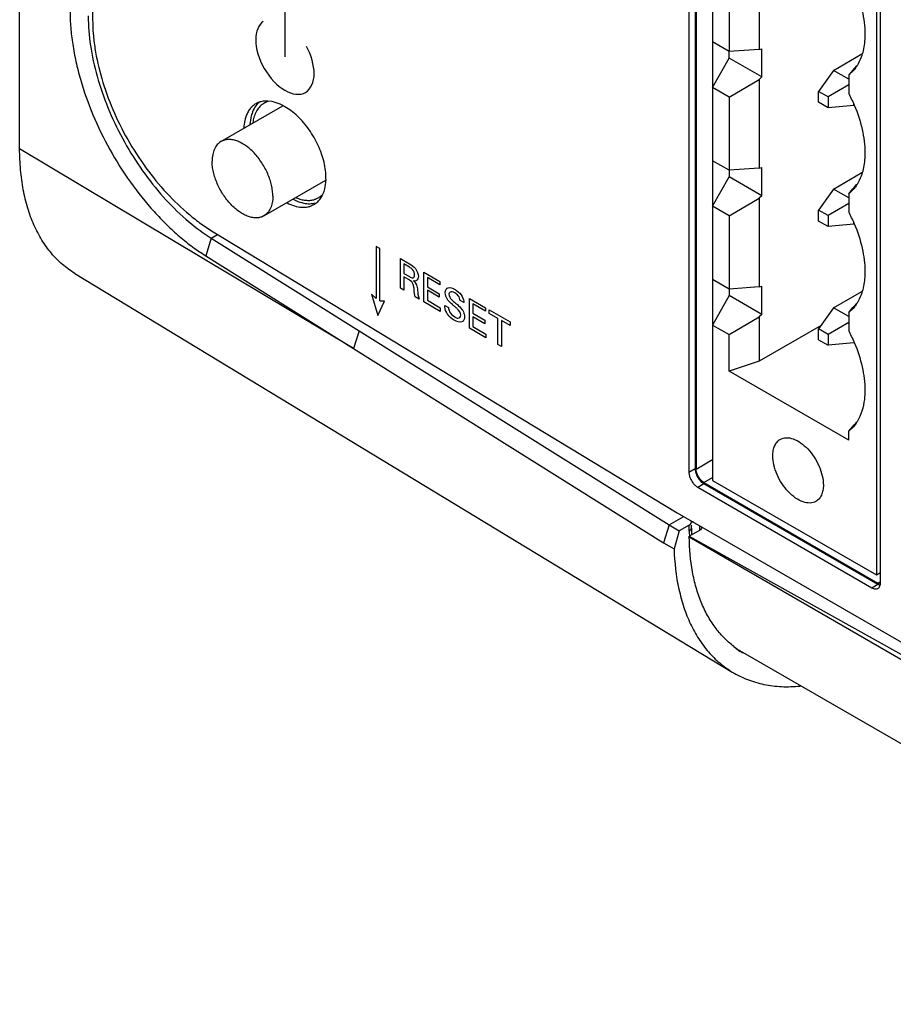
# Model space of a CAD drawing. Header units: inches. Extents: x 0 to 34, y 0 to 22.
# Tile 64 of 121: x 26.6 to 27.5, y 14.6 to 15.7. Entities that reach past the tile are written whole.
import ezdxf

# ---------------------------------------------------------------- set-up
doc = ezdxf.new("R2010")
doc.units = ezdxf.units.IN
doc.header["$LTSCALE"] = 1.87
doc.header["$MEASUREMENT"] = 0
doc.layers.get('0').update_dxf_attribs({"linetype": 'CONTINUOUS'})
doc.layers.add('02___PRT_ALL_AXES', color=7, linetype='CONTINUOUS')

msp = doc.modelspace()

# ---------------------------------------------------------------- linework, layer by layer
at = {"color": 7, "linetype": 'CONTINUOUS'}
for p, q in [((26.5673, 15.5236), (26.5673, 19.2283)), ((26.6426, 19.0161), (26.6426, 15.6567)), ((27.2641, 15.9256), (27.2641, 15.1938)), ((27.2652, 15.9249), (27.2652, 15.1932)), ((27.2577, 15.9219), (27.2577, 15.1901)), ((27.4511, 15.8188), (27.4511, 15.084)), ((27.4553, 15.076), (27.4553, 15.8078)), ((27.33, 15.7175), (27.33, 15.6261)), ((27.282, 15.7093), (27.282, 15.6338)), ((27.2992, 15.6993), (27.2992, 15.6238)), ((27.2992, 15.6238), (27.282, 15.6338)), ((27.2821, 15.6338), (27.2821, 15.5868)), ((27.33, 15.6261), (27.2992, 15.6238)), ((27.2992, 15.6171), (27.2992, 15.6238)), ((27.33, 15.6261), (27.3328, 15.6268)), ((27.3328, 15.5977), (27.3328, 15.6268)), ((27.4068, 15.6045), (27.4362, 15.6214)), ((27.282, 15.5868), (27.2992, 15.6171)), ((27.3328, 15.5977), (27.2992, 15.6171)), ((27.4309, 15.6095), (27.4283, 15.6064)), ((27.4068, 15.6045), (27.3915, 15.5828)), ((27.4225, 15.5955), (27.4068, 15.6045)), ((27.4268, 15.6047), (27.4225, 15.5997)), ((27.4274, 15.6042), (27.4225, 15.5997)), ((27.4225, 15.5997), (27.4225, 15.5811)), ((27.4283, 15.6064), (27.4268, 15.6047)), ((27.2992, 15.5768), (27.33, 15.5951)), ((27.3328, 15.5977), (27.33, 15.5951)), ((27.33, 15.5951), (27.33, 15.5037)), ((27.4225, 15.5894), (27.4012, 15.5772)), ((27.2992, 15.5768), (27.282, 15.5868)), ((27.282, 15.5868), (27.282, 15.5113)), ((27.4012, 15.5772), (27.3915, 15.5828)), ((27.3915, 15.5716), (27.3915, 15.5828)), ((26.8278, 15.5722), (26.8232, 15.5728)), ((27.2992, 15.5768), (27.2992, 15.5014)), ((27.4012, 15.566), (27.3915, 15.5716)), ((27.4012, 15.5772), (27.4012, 15.566)), ((27.4277, 15.5683), (27.4277, 15.5697)), ((27.4282, 15.5686), (27.4277, 15.5683)), ((26.775, 15.5311), (26.8387, 15.5679)), ((27.4277, 15.5683), (27.4012, 15.566)), ((26.9117, 15.3177), (26.5673, 15.5236)), ((27.2992, 15.5014), (27.282, 15.5113)), ((27.2821, 15.5113), (27.2821, 15.4643)), ((27.33, 15.5037), (27.2992, 15.5014)), ((27.2992, 15.5014), (27.2992, 15.4946)), ((27.33, 15.5037), (27.3328, 15.5044)), ((27.3328, 15.4752), (27.3328, 15.5044)), ((27.4068, 15.482), (27.4362, 15.499)), ((26.8193, 15.4544), (26.883, 15.4912)), ((27.282, 15.4643), (27.2992, 15.4946)), ((27.3328, 15.4752), (27.2992, 15.4946)), ((26.8795, 15.4753), (26.8813, 15.4796)), ((27.4068, 15.482), (27.3915, 15.4603)), ((27.4225, 15.473), (27.4068, 15.482)), ((27.4225, 15.4772), (27.4268, 15.4822)), ((27.4274, 15.4818), (27.4225, 15.4772)), ((27.4225, 15.4772), (27.4225, 15.4586)), ((27.4268, 15.4822), (27.4282, 15.4838)), ((27.4282, 15.4838), (27.4309, 15.487)), ((27.2992, 15.4544), (27.33, 15.4726)), ((27.3328, 15.4752), (27.33, 15.4726)), ((27.33, 15.4726), (27.33, 15.3812)), ((27.4225, 15.467), (27.4012, 15.4547)), ((27.2992, 15.4544), (27.282, 15.4643)), ((27.282, 15.4643), (27.282, 15.3889)), ((27.4012, 15.4547), (27.3915, 15.4603)), ((27.3915, 15.4491), (27.3915, 15.4603)), ((27.2992, 15.4544), (27.2992, 15.3789)), ((27.4012, 15.4435), (27.3915, 15.4491)), ((27.4012, 15.4547), (27.4012, 15.4435)), ((27.4277, 15.4459), (27.4277, 15.4472)), ((26.7668, 15.4381), (27.2457, 15.1481)), ((27.4277, 15.4459), (27.4012, 15.4435)), ((27.4282, 15.4461), (27.4277, 15.4459)), ((26.7649, 15.4314), (26.7592, 15.4133)), ((26.7649, 15.4314), (26.7715, 15.4352)), ((26.7649, 15.4314), (26.9174, 15.3359)), ((26.7592, 15.4133), (26.9117, 15.3177)), ((26.6242, 15.3951), (27.3024, 14.9839)), ((27.2992, 15.3789), (27.282, 15.3889)), ((27.2821, 15.3889), (27.2821, 15.3418)), ((27.33, 15.3812), (27.2992, 15.3789)), ((27.2992, 15.3789), (27.2992, 15.3721)), ((27.33, 15.3812), (27.3328, 15.3819)), ((27.3328, 15.3527), (27.3328, 15.3819)), ((27.4068, 15.3596), (27.4362, 15.3765)), ((27.2992, 15.3721), (27.282, 15.3418)), ((27.3328, 15.3527), (27.2992, 15.3721)), ((27.4068, 15.3596), (27.3915, 15.3378)), ((27.4225, 15.3505), (27.4068, 15.3596)), ((27.4225, 15.3548), (27.4268, 15.3598)), ((27.4274, 15.3593), (27.4225, 15.3548)), ((27.4268, 15.3598), (27.4282, 15.3614)), ((27.4282, 15.3614), (27.4309, 15.3645)), ((27.2992, 15.3319), (27.33, 15.3501)), ((27.3328, 15.3527), (27.33, 15.3501)), ((27.33, 15.3501), (27.33, 15.3044)), ((27.4225, 15.3548), (27.4225, 15.3361)), ((26.9174, 15.3359), (26.9117, 15.3177)), ((26.9174, 15.3359), (27.2372, 15.1356)), ((27.282, 15.3418), (27.2992, 15.3319)), ((27.282, 15.3418), (27.282, 15.1816)), ((27.3941, 15.3414), (27.33, 15.3044)), ((27.4012, 15.3322), (27.3915, 15.3378)), ((27.3915, 15.3266), (27.3915, 15.3378)), ((27.4225, 15.3445), (27.4012, 15.3322)), ((27.2992, 15.2942), (27.2992, 15.3319)), ((27.3915, 15.3266), (27.4012, 15.321)), ((27.4012, 15.3322), (27.4012, 15.321)), ((26.9117, 15.3177), (27.2316, 15.1172)), ((27.4277, 15.3234), (27.4012, 15.321)), ((27.4277, 15.3247), (27.4277, 15.3234)), ((27.4277, 15.3234), (27.4282, 15.3237)), ((27.33, 15.3044), (27.2992, 15.2942)), ((27.4225, 15.223), (27.2992, 15.2942)), ((27.4225, 15.2323), (27.4268, 15.2373)), ((27.4274, 15.2368), (27.4225, 15.2323)), ((27.4268, 15.2373), (27.4282, 15.2389)), ((27.4282, 15.2389), (27.4309, 15.2421)), ((27.4225, 15.223), (27.4225, 15.2323)), ((27.2652, 15.1932), (27.2821, 15.203)), ((27.2577, 15.1901), (27.2641, 15.1938)), ((27.2731, 15.1794), (27.282, 15.1845)), ((27.2668, 15.1745), (27.2731, 15.1782)), ((27.2668, 15.1745), (27.4463, 15.0708)), ((27.271, 15.1797), (27.2731, 15.1782)), ((27.2731, 15.1794), (27.4527, 15.0757)), ((27.2731, 15.1782), (27.4527, 15.0745)), ((27.282, 15.1816), (27.4511, 15.084)), ((27.2372, 15.1356), (27.2518, 15.1441)), ((27.2457, 15.1481), (27.9814, 14.7233)), ((27.2372, 15.1356), (27.2315, 15.1173)), ((27.2372, 15.1356), (27.2476, 15.1294)), ((27.2581, 15.1354), (27.2476, 15.1294)), ((27.2581, 15.1293), (27.2581, 15.1354)), ((27.2602, 15.1385), (27.26, 15.1396)), ((27.26, 15.1374), (27.2602, 15.1385)), ((27.26, 15.1313), (27.2602, 15.1324)), ((27.2602, 15.1324), (27.2602, 15.1354)), ((27.2617, 15.1388), (27.2604, 15.1381)), ((27.2709, 15.1323), (27.2706, 15.1335)), ((27.2709, 15.133), (27.2706, 15.1319)), ((27.2476, 15.1294), (27.2423, 15.1108)), ((27.2687, 15.13), (27.2581, 15.1239)), ((27.2581, 15.1239), (27.5275, 14.9738)), ((27.2581, 15.1232), (27.2581, 15.1239)), ((27.2316, 15.1172), (27.2423, 15.1108)), ((27.4511, 15.084), (27.4553, 15.0864)), ((27.4463, 15.0708), (27.4527, 15.0745)), ((27.4527, 15.0757), (27.4548, 15.077)), ((27.4544, 15.0749), (27.4527, 15.0757)), ((27.4527, 15.0745), (27.4549, 15.0735)), ((27.4552, 15.0745), (27.4553, 15.076))]:
    msp.add_line(p, q, dxfattribs=at)
at = {"color": 40, "linetype": 'CONTINUOUS'}
for p, q in [((26.841, 15.6655), (26.841, 15.6186)), ((26.9387, 15.4207), (26.9349, 15.4229)), ((26.9349, 15.4229), (26.9349, 15.369)), ((26.9387, 15.3667), (26.9387, 15.4207)), ((26.96, 15.4104), (26.9695, 15.4049)), ((26.96, 15.3797), (26.96, 15.4104)), ((26.9694, 15.4014), (26.9635, 15.4048)), ((26.9635, 15.4048), (26.9635, 15.3951)), ((26.9842, 15.3965), (27.0009, 15.3868)), ((26.9842, 15.3657), (26.9842, 15.3965)), ((26.9635, 15.3951), (26.9694, 15.3918)), ((26.9683, 15.3888), (26.9636, 15.3915)), ((26.9636, 15.3915), (26.9636, 15.3776)), ((27.0009, 15.3832), (26.9879, 15.3907)), ((26.9879, 15.3907), (26.9879, 15.3811)), ((27.0009, 15.3868), (27.0009, 15.3832)), ((26.9636, 15.3776), (26.96, 15.3797)), ((26.9744, 15.3761), (26.9741, 15.3797)), ((26.9753, 15.3708), (26.9744, 15.3761)), ((26.9776, 15.3792), (26.9782, 15.3737)), ((26.9879, 15.3811), (27.0002, 15.374)), ((27.0002, 15.3704), (26.9879, 15.3776)), ((26.9879, 15.3776), (26.9879, 15.3673)), ((26.9349, 15.369), (26.9302, 15.3738)), ((26.9302, 15.3738), (26.9369, 15.3515)), ((26.9369, 15.3515), (26.9435, 15.3664)), ((26.9436, 15.3664), (26.939, 15.3665)), ((26.9793, 15.3686), (26.9753, 15.3708)), ((26.9782, 15.3737), (26.9793, 15.3686)), ((27.0012, 15.3559), (26.9842, 15.3657)), ((26.9879, 15.3673), (27.0012, 15.3597)), ((27.0002, 15.374), (27.0002, 15.3704)), ((27.0255, 15.3649), (27.0217, 15.3671)), ((27.0312, 15.3693), (27.0479, 15.3596)), ((27.0312, 15.3386), (27.0312, 15.3693)), ((27.0012, 15.3597), (27.0012, 15.3559)), ((27.0059, 15.3621), (27.0098, 15.3599)), ((27.0479, 15.356), (27.0349, 15.3635)), ((27.0349, 15.3635), (27.0349, 15.354)), ((27.0479, 15.3596), (27.0479, 15.356)), ((27.0517, 15.3575), (27.0732, 15.3451)), ((27.0517, 15.3538), (27.0517, 15.3575)), ((27.0349, 15.354), (27.0473, 15.3468)), ((27.0473, 15.3432), (27.0349, 15.3504)), ((27.0349, 15.3504), (27.0349, 15.3402)), ((27.0473, 15.3468), (27.0473, 15.3432)), ((27.0606, 15.3487), (27.0517, 15.3538)), ((27.0606, 15.3216), (27.0606, 15.3487)), ((27.0732, 15.3414), (27.0643, 15.3466)), ((27.0643, 15.3466), (27.0643, 15.3195)), ((27.0732, 15.3451), (27.0732, 15.3414)), ((27.0482, 15.3287), (27.0312, 15.3386)), ((27.0349, 15.3402), (27.0482, 15.3325)), ((27.0482, 15.3325), (27.0482, 15.3287)), ((27.0643, 15.3195), (27.0606, 15.3216))]:
    msp.add_line(p, q, dxfattribs=at)
at = {"color": 7, "linetype": 'CONTINUOUS'}
for centre, radius, start, end in [((26.8252, 15.6609), 0.1872, 180.0929, 181.3209), ((27.2755, 15.5044), 0.1658, 22.7917, 27.547), ((26.8211, 15.5524), 0.0203, 109.523, 119.9739), ((26.8213, 15.5518), 0.021, 104.6504, 109.5253), ((26.8287, 15.5538), 0.0192, 106.2915, 119.9355), ((26.8143, 15.521), 0.0532, 61.1956, 62.691), ((26.8133, 15.5192), 0.0552, 59.9951, 61.1974), ((26.8484, 15.5427), 0.0499, 174.6714, 177.3173), ((26.824, 15.4935), 0.0593, 0.0276, 4.3372), ((26.8304, 15.4935), 0.053, 357.2991, 358.7998), ((26.8285, 15.4935), 0.0548, 358.7981, 0.003), ((26.8608, 15.4836), 0.0202, 300.0121, 310.5098), ((26.8653, 15.4901), 0.0199, 313.6694, 315.3235), ((27.2755, 15.382), 0.1658, 22.7917, 27.547), ((26.8653, 15.5906), 0.1882, 237.0128, 237.7481), ((27.2755, 15.2595), 0.1658, 22.7917, 27.547), ((27.5103, 15.1324), 0.2501, 179.9987, 180.7418), ((27.5198, 15.1357), 0.2511, 180.2223, 180.6617), ((27.515, 15.1357), 0.2464, 180.6609, 181.3503), ((27.5125, 15.1293), 0.2544, 179.9946, 181.2717), ((27.505, 15.1323), 0.2448, 180.742, 181.6707), ((27.4566, 15.0816), 0.00701, 252.4231, 257.0459), ((27.4463, 15.0758), 0.00903, 348.0301, 351.7882), ((27.3583, 15.0819), 0.0899, 232.7434, 237.2689), ((27.3623, 15.0832), 0.0935, 232.412, 236.1888), ((27.3579, 15.0813), 0.0891, 237.2745, 239.9892), ((27.362, 15.0827), 0.0929, 236.1924, 238.2438)]:
    msp.add_arc(centre, radius, start, end, dxfattribs=at)
for points, knots in [([(27.4283, 15.6911), (27.4318, 15.683), (27.437, 15.6669), (27.4392, 15.65), (27.4392, 15.642)], [0, 0, 0, 0, 0.523533, 1, 1, 1, 1]), ([(26.6194, 15.6652), (26.6193, 15.6597), (26.6198, 15.6484), (26.6219, 15.6311), (26.6252, 15.6132), (26.6315, 15.5887), (26.6424, 15.5581), (26.6597, 15.5225), (26.6808, 15.489), (26.7012, 15.4635), (26.7187, 15.4453), (26.7319, 15.4332), (26.7454, 15.4224), (26.7546, 15.4161), (26.7592, 15.4133)], [0, 0, 0, 0, 0.05544, 0.113815, 0.174701, 0.237627, 0.367653, 0.500799, 0.634414, 0.764944, 0.82767, 0.888049, 0.945631, 1, 1, 1, 1]), ([(26.6381, 15.6566), (26.6383, 15.6464), (26.6404, 15.6254), (26.6479, 15.5937), (26.6596, 15.5616), (26.6749, 15.5303), (26.6935, 15.5008), (26.7146, 15.474), (26.7376, 15.4511), (26.7544, 15.4382), (26.7628, 15.4327)], [0, 0, 0, 0, 0.114932, 0.23834, 0.367767, 0.500309, 0.63281, 0.762116, 0.885333, 1, 1, 1, 1]), ([(26.6426, 15.6567), (26.6426, 15.6519), (26.643, 15.642), (26.6455, 15.6215), (26.6515, 15.5952), (26.6629, 15.5637), (26.6782, 15.5329), (26.6969, 15.5039), (26.7182, 15.4778), (26.7378, 15.459), (26.7542, 15.4462), (26.7626, 15.4407), (26.7668, 15.4381)], [0, 0, 0, 0, 0.055663, 0.113889, 0.236669, 0.365831, 0.498487, 0.631353, 0.761128, 0.884877, 0.943694, 1, 1, 1, 1]), ([(27.4392, 15.642), (27.4392, 15.6401), (27.439, 15.6331), (27.4379, 15.6261), (27.4364, 15.6212)], [0, 0, 0, 0, 0.265026, 1, 1, 1, 1]), ([(27.4364, 15.6212), (27.4361, 15.6201), (27.4347, 15.616), (27.4328, 15.612), (27.4311, 15.6093)], [0, 0, 0, 0, 0.260976, 1, 1, 1, 1]), ([(27.4311, 15.6093), (27.4308, 15.6088), (27.4297, 15.6071), (27.4284, 15.6054), (27.4274, 15.6042)], [0, 0, 0, 0, 0.254343, 1, 1, 1, 1]), ([(26.8109, 15.57), (26.8098, 15.5693), (26.8075, 15.5677), (26.8046, 15.5645), (26.8023, 15.5608), (26.8011, 15.558), (26.8006, 15.5565)], [0, 0, 0, 0, 0.235312, 0.476881, 0.730329, 1, 1, 1, 1]), ([(26.8143, 15.5715), (26.8126, 15.5701), (26.8096, 15.5666), (26.8077, 15.5624), (26.807, 15.5601)], [0, 0, 0, 0, 0.478778, 1, 1, 1, 1]), ([(26.8192, 15.5704), (26.8188, 15.5702), (26.8174, 15.5693), (26.816, 15.5682), (26.8151, 15.5673)], [0, 0, 0, 0, 0.248429, 1, 1, 1, 1]), ([(26.8232, 15.5728), (26.8226, 15.5728), (26.8202, 15.5728), (26.8177, 15.5725), (26.816, 15.5721)], [0, 0, 0, 0, 0.258702, 1, 1, 1, 1]), ([(26.8387, 15.5682), (26.8378, 15.5687), (26.8343, 15.5704), (26.8306, 15.5716), (26.8278, 15.5722)], [0, 0, 0, 0, 0.264198, 1, 1, 1, 1]), ([(27.4283, 15.5686), (27.4318, 15.5605), (27.437, 15.5444), (27.4392, 15.5275), (27.4392, 15.5195)], [0, 0, 0, 0, 0.523533, 1, 1, 1, 1]), ([(26.807, 15.5601), (26.8067, 15.5593), (26.8056, 15.5556), (26.8051, 15.5517), (26.8049, 15.5487)], [0, 0, 0, 0, 0.236704, 1, 1, 1, 1]), ([(26.8151, 15.5673), (26.8139, 15.566), (26.8116, 15.563), (26.8101, 15.5596), (26.8095, 15.5577)], [0, 0, 0, 0, 0.480681, 1, 1, 1, 1]), ([(26.8813, 15.5099), (26.8806, 15.5128), (26.8788, 15.5186), (26.8754, 15.5271), (26.8711, 15.5354), (26.866, 15.5433), (26.8604, 15.5506), (26.8543, 15.5571), (26.8478, 15.5626), (26.8432, 15.5657), (26.8409, 15.567)], [0, 0, 0, 0, 0.124842, 0.253776, 0.38488, 0.516001, 0.644973, 0.769781, 0.888601, 1, 1, 1, 1]), ([(26.8006, 15.5565), (26.8004, 15.5558), (26.7995, 15.5528), (26.7989, 15.5497), (26.7987, 15.5474)], [0, 0, 0, 0, 0.238986, 1, 1, 1, 1]), ([(26.8095, 15.5577), (26.8093, 15.5572), (26.8086, 15.5549), (26.8081, 15.5525), (26.8079, 15.5507)], [0, 0, 0, 0, 0.240701, 1, 1, 1, 1]), ([(26.775, 15.5311), (26.7743, 15.5307), (26.7729, 15.5297), (26.771, 15.5279), (26.7695, 15.5258), (26.7681, 15.5233), (26.7671, 15.5205), (26.7664, 15.5175), (26.7659, 15.5142), (26.7658, 15.512), (26.7658, 15.5108)], [0, 0, 0, 0, 0.108012, 0.218061, 0.332003, 0.45136, 0.577265, 0.710494, 0.851458, 1, 1, 1, 1]), ([(26.8285, 15.4747), (26.8285, 15.4765), (26.8282, 15.4803), (26.8272, 15.4861), (26.8255, 15.492), (26.8233, 15.4979), (26.8204, 15.5037), (26.8171, 15.5093), (26.8134, 15.5145), (26.8093, 15.5193), (26.8049, 15.5235), (26.8004, 15.527), (26.7958, 15.5298), (26.7912, 15.5318), (26.7868, 15.533), (26.7831, 15.5333), (26.7804, 15.533), (26.7785, 15.5326), (26.7767, 15.532), (26.7756, 15.5314), (26.775, 15.5311)], [0, 0, 0, 0, 0.062375, 0.128724, 0.198311, 0.270289, 0.343666, 0.417398, 0.490424, 0.561711, 0.630309, 0.695398, 0.756346, 0.812784, 0.864684, 0.912459, 0.935103, 0.957109, 0.978668, 1, 1, 1, 1]), ([(26.6242, 15.3951), (26.6197, 15.3978), (26.611, 15.4041), (26.5996, 15.4158), (26.5898, 15.4295), (26.5816, 15.4451), (26.5752, 15.4626), (26.5707, 15.4817), (26.5679, 15.5022), (26.5673, 15.5163), (26.5673, 15.5236)], [0, 0, 0, 0, 0.107909, 0.218038, 0.332133, 0.451636, 0.57765, 0.710933, 0.851793, 1, 1, 1, 1]), ([(27.4392, 15.5195), (27.4392, 15.5177), (27.439, 15.5107), (27.4379, 15.5037), (27.4364, 15.4987)], [0, 0, 0, 0, 0.265026, 1, 1, 1, 1]), ([(26.8193, 15.4544), (26.8188, 15.4541), (26.8176, 15.4535), (26.8158, 15.4529), (26.8139, 15.4525), (26.8112, 15.4522), (26.8076, 15.4525), (26.8031, 15.4537), (26.7985, 15.4557), (26.7939, 15.4585), (26.7894, 15.4621), (26.7851, 15.4663), (26.781, 15.471), (26.7772, 15.4762), (26.7739, 15.4818), (26.7711, 15.4876), (26.7688, 15.4935), (26.7671, 15.4995), (26.7661, 15.5052), (26.7658, 15.509), (26.7658, 15.5108)], [0, 0, 0, 0, 0.021332, 0.042891, 0.064897, 0.087541, 0.135316, 0.187216, 0.243654, 0.304602, 0.369691, 0.438289, 0.509576, 0.582602, 0.656334, 0.729711, 0.801689, 0.871276, 0.937625, 1, 1, 1, 1]), ([(26.8832, 15.498), (26.8831, 15.499), (26.8827, 15.503), (26.882, 15.5069), (26.8813, 15.5099)], [0, 0, 0, 0, 0.241635, 1, 1, 1, 1]), ([(27.4364, 15.4987), (27.4361, 15.4976), (27.4347, 15.4935), (27.4328, 15.4895), (27.4311, 15.4868)], [0, 0, 0, 0, 0.260976, 1, 1, 1, 1]), ([(26.8813, 15.4796), (26.8816, 15.4805), (26.8827, 15.4842), (26.8832, 15.4881), (26.8833, 15.491)], [0, 0, 0, 0, 0.236704, 1, 1, 1, 1]), ([(27.4311, 15.4868), (27.4308, 15.4864), (27.4297, 15.4846), (27.4284, 15.4829), (27.4274, 15.4818)], [0, 0, 0, 0, 0.254343, 1, 1, 1, 1]), ([(26.8285, 15.4747), (26.8285, 15.4735), (26.8284, 15.4713), (26.8279, 15.468), (26.8272, 15.465), (26.8262, 15.4622), (26.8249, 15.4598), (26.8233, 15.4576), (26.8214, 15.4558), (26.82, 15.4548), (26.8193, 15.4544)], [0, 0, 0, 0, 0.148542, 0.289506, 0.422735, 0.54864, 0.667997, 0.781939, 0.891988, 1, 1, 1, 1]), ([(26.8432, 15.4678), (26.8456, 15.4666), (26.8505, 15.4645), (26.8579, 15.463), (26.8638, 15.4634), (26.8681, 15.4646), (26.87, 15.4655), (26.8709, 15.4661)], [0, 0, 0, 0, 0.286501, 0.544466, 0.778769, 0.890283, 1, 1, 1, 1]), ([(26.8495, 15.4715), (26.8504, 15.471), (26.8539, 15.4694), (26.8576, 15.4681), (26.8604, 15.4676)], [0, 0, 0, 0, 0.264198, 1, 1, 1, 1]), ([(26.8527, 15.4731), (26.8543, 15.4724), (26.8574, 15.4713), (26.862, 15.4704), (26.8665, 15.4703), (26.8693, 15.4707), (26.8707, 15.4711)], [0, 0, 0, 0, 0.275791, 0.532726, 0.772916, 1, 1, 1, 1]), ([(26.8604, 15.4676), (26.8624, 15.4671), (26.8664, 15.4667), (26.8704, 15.4672), (26.8722, 15.4677)], [0, 0, 0, 0, 0.519133, 1, 1, 1, 1]), ([(26.8707, 15.4711), (26.8711, 15.4712), (26.8727, 15.4717), (26.8743, 15.4724), (26.8754, 15.473)], [0, 0, 0, 0, 0.252902, 1, 1, 1, 1]), ([(26.874, 15.4682), (26.8751, 15.4692), (26.8772, 15.4714), (26.8788, 15.4739), (26.8795, 15.4753)], [0, 0, 0, 0, 0.487627, 1, 1, 1, 1]), ([(26.8754, 15.473), (26.8758, 15.4732), (26.877, 15.474), (26.8782, 15.4749), (26.8791, 15.4757)], [0, 0, 0, 0, 0.248755, 1, 1, 1, 1]), ([(27.4283, 15.4462), (27.4318, 15.438), (27.437, 15.4219), (27.4392, 15.4051), (27.4392, 15.397)], [0, 0, 0, 0, 0.523533, 1, 1, 1, 1]), ([(27.4392, 15.397), (27.4392, 15.3952), (27.439, 15.3882), (27.4379, 15.3812), (27.4364, 15.3763)], [0, 0, 0, 0, 0.265026, 1, 1, 1, 1]), ([(27.4364, 15.3763), (27.4361, 15.3752), (27.4347, 15.371), (27.4328, 15.3671), (27.4311, 15.3643)], [0, 0, 0, 0, 0.260976, 1, 1, 1, 1]), ([(27.4311, 15.3643), (27.4308, 15.3639), (27.4297, 15.3621), (27.4284, 15.3605), (27.4274, 15.3593)], [0, 0, 0, 0, 0.254343, 1, 1, 1, 1]), ([(27.4283, 15.3237), (27.4318, 15.3156), (27.437, 15.2995), (27.4392, 15.2826), (27.4392, 15.2746)], [0, 0, 0, 0, 0.523533, 1, 1, 1, 1]), ([(27.4392, 15.2746), (27.4392, 15.2714), (27.4386, 15.2602), (27.4355, 15.2488), (27.4311, 15.2419)], [0, 0, 0, 0, 0.277625, 1, 1, 1, 1]), ([(27.4311, 15.2419), (27.4308, 15.2414), (27.4297, 15.2397), (27.4284, 15.238), (27.4274, 15.2368)], [0, 0, 0, 0, 0.254343, 1, 1, 1, 1]), ([(27.3442, 15.207), (27.3442, 15.2088), (27.3445, 15.2124), (27.3459, 15.2173), (27.3483, 15.2212), (27.3506, 15.2231), (27.3518, 15.2238)], [0, 0, 0, 0, 0.289746, 0.549078, 0.782221, 1, 1, 1, 1]), ([(27.3518, 15.2238), (27.3537, 15.2249), (27.3583, 15.2261), (27.3658, 15.2246), (27.3734, 15.2204), (27.3807, 15.214), (27.3871, 15.2057), (27.3922, 15.1963), (27.3955, 15.1866), (27.3964, 15.18), (27.3964, 15.1768)], [0, 0, 0, 0, 0.08693, 0.186399, 0.303788, 0.437603, 0.582106, 0.729427, 0.871169, 1, 1, 1, 1]), ([(27.3887, 15.1599), (27.3869, 15.1589), (27.3823, 15.1577), (27.3748, 15.1592), (27.3672, 15.1633), (27.3599, 15.1698), (27.3534, 15.178), (27.3484, 15.1874), (27.3451, 15.1972), (27.3442, 15.2038), (27.3442, 15.207)], [0, 0, 0, 0, 0.08693, 0.186399, 0.303788, 0.437603, 0.582106, 0.729427, 0.871169, 1, 1, 1, 1]), ([(27.2641, 15.1938), (27.2641, 15.1931), (27.2642, 15.1916), (27.2649, 15.1886), (27.2659, 15.1863), (27.2667, 15.1849)], [0, 0, 0, 0, 0.228102, 0.475062, 1, 1, 1, 1]), ([(27.2658, 15.1893), (27.2657, 15.1896), (27.2653, 15.1909), (27.2652, 15.1922), (27.2652, 15.1932)], [0, 0, 0, 0, 0.264411, 1, 1, 1, 1]), ([(27.2577, 15.1901), (27.2577, 15.1898), (27.2578, 15.1883), (27.2581, 15.1868), (27.2584, 15.1857)], [0, 0, 0, 0, 0.234674, 1, 1, 1, 1]), ([(27.2584, 15.1857), (27.2588, 15.1846), (27.2597, 15.1823), (27.2616, 15.1791), (27.264, 15.1765), (27.2658, 15.175), (27.2668, 15.1745)], [0, 0, 0, 0, 0.257008, 0.518803, 0.771075, 1, 1, 1, 1]), ([(27.2701, 15.1819), (27.2691, 15.1829), (27.2674, 15.1853), (27.2662, 15.1879), (27.2658, 15.1893)], [0, 0, 0, 0, 0.500003, 1, 1, 1, 1]), ([(27.2667, 15.1849), (27.267, 15.1844), (27.2682, 15.1825), (27.2698, 15.1808), (27.271, 15.1797)], [0, 0, 0, 0, 0.258091, 1, 1, 1, 1]), ([(27.2731, 15.1794), (27.2729, 15.1796), (27.2718, 15.1803), (27.2708, 15.1811), (27.2701, 15.1819)], [0, 0, 0, 0, 0.234677, 1, 1, 1, 1]), ([(27.3964, 15.1768), (27.3964, 15.1749), (27.3961, 15.1714), (27.3947, 15.1665), (27.3922, 15.1625), (27.39, 15.1606), (27.3887, 15.1599)], [0, 0, 0, 0, 0.289746, 0.549078, 0.782221, 1, 1, 1, 1]), ([(27.2581, 15.1354), (27.2583, 15.1356), (27.259, 15.1361), (27.2597, 15.1368), (27.26, 15.1374)], [0, 0, 0, 0, 0.277733, 1, 1, 1, 1]), ([(27.2623, 15.1386), (27.2621, 15.1386), (27.2615, 15.1385), (27.2608, 15.1383), (27.2604, 15.1381)], [0, 0, 0, 0, 0.261051, 1, 1, 1, 1]), ([(27.2706, 15.1319), (27.2705, 15.1318), (27.27, 15.131), (27.2693, 15.1304), (27.2687, 15.13)], [0, 0, 0, 0, 0.224515, 1, 1, 1, 1]), ([(27.2581, 15.1293), (27.2583, 15.1294), (27.259, 15.1299), (27.2597, 15.1307), (27.26, 15.1313)], [0, 0, 0, 0, 0.277733, 1, 1, 1, 1]), ([(27.3039, 15.0104), (27.3003, 15.0131), (27.2934, 15.0192), (27.2843, 15.03), (27.2765, 15.0423), (27.27, 15.0561), (27.2648, 15.0712), (27.2597, 15.0936), (27.2582, 15.1112), (27.2581, 15.1232)], [0, 0, 0, 0, 0.108145, 0.219153, 0.334322, 0.454708, 0.581114, 0.714094, 1, 1, 1, 1]), ([(27.2423, 15.1108), (27.2428, 15.0968), (27.2451, 15.0764), (27.2521, 15.0507), (27.2589, 15.0335), (27.2674, 15.0181), (27.2775, 15.0045), (27.2891, 14.993), (27.2979, 14.9867), (27.3024, 14.9839)], [0, 0, 0, 0, 0.286692, 0.419348, 0.545224, 0.665033, 0.77981, 0.890923, 1, 1, 1, 1]), ([(27.4527, 15.0702), (27.453, 15.0704), (27.4536, 15.0708), (27.4545, 15.072), (27.455, 15.0731), (27.4551, 15.0739)], [0, 0, 0, 0, 0.230127, 0.469279, 1, 1, 1, 1]), ([(27.4463, 15.0708), (27.4469, 15.0705), (27.448, 15.07), (27.4497, 15.0696), (27.4513, 15.0696), (27.4523, 15.07), (27.4527, 15.0702)], [0, 0, 0, 0, 0.289159, 0.549046, 0.782332, 1, 1, 1, 1]), ([(27.3024, 14.9839), (27.3074, 14.9809), (27.318, 14.9757), (27.3352, 14.9706), (27.3536, 14.9684), (27.3662, 14.9688), (27.3726, 14.9694)], [0, 0, 0, 0, 0.239535, 0.483255, 0.735533, 1, 1, 1, 1])]:
    msp.add_open_spline(points, degree=3, knots=knots, dxfattribs=at)
at = {"color": 40, "linetype": 'CONTINUOUS'}
for points in [[(26.8186, 15.6549), (26.8137, 15.6515), (26.8108, 15.6444), (26.8108, 15.636)], [(26.8711, 15.6012), (26.8711, 15.6096), (26.8681, 15.6201), (26.8633, 15.629)], [(26.9695, 15.4049), (26.9716, 15.4037), (26.9739, 15.4023), (26.9756, 15.4)], [(26.9756, 15.4), (26.9773, 15.3977), (26.9786, 15.3944), (26.9786, 15.392)], [(26.9694, 15.3918), (26.9706, 15.3911), (26.9719, 15.3903), (26.9729, 15.3904)], [(26.9767, 15.3876), (26.9758, 15.3871), (26.9747, 15.3871), (26.9735, 15.3874)], [(26.9786, 15.392), (26.9786, 15.39), (26.9779, 15.3883), (26.9767, 15.3876)], [(27.0091, 15.3676), (27.0074, 15.3699), (27.0063, 15.373), (27.0063, 15.3753)], [(27.0239, 15.3711), (27.025, 15.3691), (27.0254, 15.3668), (27.0255, 15.3649)], [(27.0075, 15.355), (27.0063, 15.3574), (27.0059, 15.36), (27.0059, 15.3621)], [(27.0234, 15.345), (27.0214, 15.3441), (27.0184, 15.3452), (27.0157, 15.3468)]]:
    msp.add_open_spline(points, degree=3, dxfattribs=at)
for points, knots in [([(26.8108, 15.636), (26.8108, 15.6272), (26.8172, 15.605), (26.8332, 15.5883), (26.8409, 15.5839)], [0, 0, 0, 0, 0.499714, 1, 1, 1, 1]), ([(26.8409, 15.5839), (26.8486, 15.5794), (26.8646, 15.5776), (26.8711, 15.5924), (26.8711, 15.6012)], [0, 0, 0, 0, 0.499828, 1, 1, 1, 1]), ([(26.9747, 15.3934), (26.9747, 15.395), (26.9732, 15.3992), (26.9705, 15.4008), (26.9694, 15.4014)], [0, 0, 0, 0, 0.57032, 1, 1, 1, 1]), ([(26.9741, 15.3797), (26.9739, 15.3814), (26.9733, 15.3857), (26.9698, 15.3879), (26.9683, 15.3888)], [0, 0, 0, 0, 0.479706, 1, 1, 1, 1]), ([(26.9729, 15.3904), (26.9731, 15.3904), (26.9741, 15.3907), (26.9747, 15.3921), (26.9747, 15.3934)], [0, 0, 0, 0, 0.153872, 1, 1, 1, 1]), ([(26.9735, 15.3874), (26.9751, 15.3861), (26.9773, 15.3829), (26.9775, 15.3801), (26.9776, 15.3792)], [0, 0, 0, 0, 0.686907, 1, 1, 1, 1]), ([(27.0063, 15.3753), (27.0063, 15.3779), (27.0091, 15.3818), (27.014, 15.3798), (27.0164, 15.3784)], [0, 0, 0, 0, 0.483347, 1, 1, 1, 1]), ([(27.0161, 15.375), (27.0153, 15.3755), (27.0127, 15.3769), (27.0102, 15.3755), (27.0102, 15.3735)], [0, 0, 0, 0, 0.321164, 1, 1, 1, 1]), ([(27.0164, 15.3784), (27.017, 15.3781), (27.0196, 15.3764), (27.0225, 15.3737), (27.0239, 15.3711)], [0, 0, 0, 0, 0.201919, 1, 1, 1, 1]), ([(27.0163, 15.3608), (27.0154, 15.3615), (27.013, 15.3636), (27.0104, 15.3658), (27.0091, 15.3676)], [0, 0, 0, 0, 0.358503, 1, 1, 1, 1]), ([(27.0102, 15.3735), (27.0102, 15.3718), (27.0122, 15.3684), (27.0143, 15.3667), (27.015, 15.3661)], [0, 0, 0, 0, 0.660094, 1, 1, 1, 1]), ([(27.015, 15.3661), (27.0163, 15.365), (27.0192, 15.3625), (27.0222, 15.3599), (27.0236, 15.3579)], [0, 0, 0, 0, 0.433305, 1, 1, 1, 1]), ([(27.0217, 15.3671), (27.0216, 15.3686), (27.0201, 15.3725), (27.0174, 15.3743), (27.0161, 15.375)], [0, 0, 0, 0, 0.498642, 1, 1, 1, 1]), ([(27.0098, 15.3599), (27.0098, 15.3586), (27.0104, 15.3543), (27.0143, 15.3513), (27.0162, 15.3501)], [0, 0, 0, 0, 0.373183, 1, 1, 1, 1]), ([(27.0224, 15.352), (27.0224, 15.354), (27.0196, 15.3581), (27.0171, 15.36), (27.0163, 15.3608)], [0, 0, 0, 0, 0.667348, 1, 1, 1, 1]), ([(27.0236, 15.3579), (27.0242, 15.3572), (27.0257, 15.3547), (27.0263, 15.3519), (27.0263, 15.3503)], [0, 0, 0, 0, 0.325627, 1, 1, 1, 1]), ([(27.0157, 15.3468), (27.0151, 15.3471), (27.0122, 15.349), (27.0089, 15.3521), (27.0075, 15.355)], [0, 0, 0, 0, 0.208281, 1, 1, 1, 1]), ([(27.0162, 15.3501), (27.0173, 15.3495), (27.0202, 15.348), (27.0224, 15.3501), (27.0224, 15.352)], [0, 0, 0, 0, 0.395655, 1, 1, 1, 1]), ([(27.0263, 15.3503), (27.0263, 15.3478), (27.0252, 15.3457), (27.0235, 15.345), (27.0234, 15.345)], [0, 0, 0, 0, 0.976803, 1, 1, 1, 1])]:
    msp.add_open_spline(points, degree=3, knots=knots, dxfattribs=at)
at = {"layer": '02___PRT_ALL_AXES', "color": 7, "linetype": 'CONTINUOUS'}
for p, q in [((27.2581, 15.1232), (27.9289, 14.7358)), ((27.9418, 14.6412), (27.3133, 15.0041))]:
    msp.add_line(p, q, dxfattribs=at)

doc.saveas('drawing.dxf')
